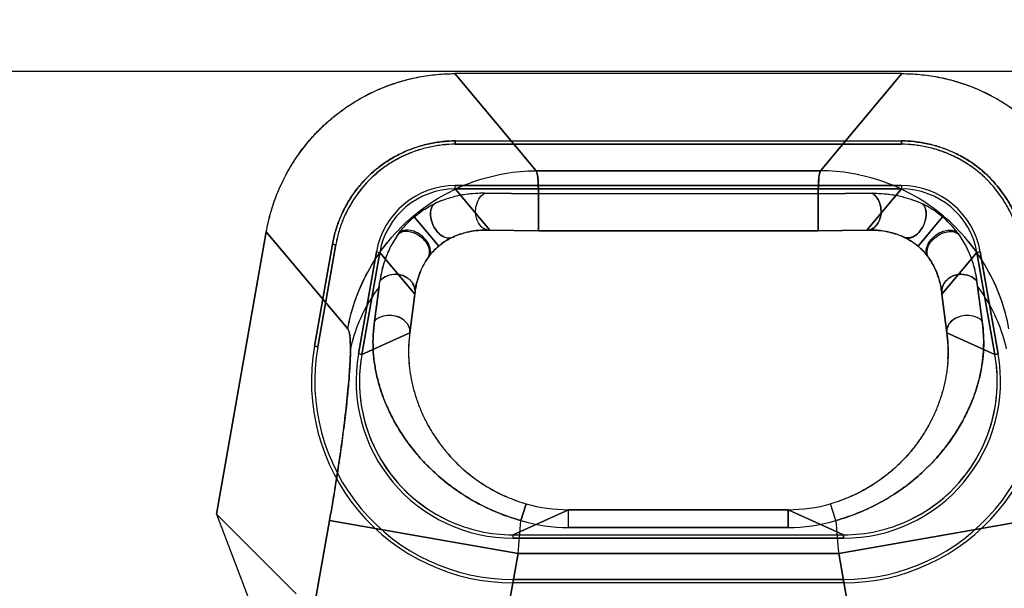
# Model space of a CAD drawing. Header units: millimetres. Extents: x 0 to 297, y 0 to 210.
# Tile 191 of 256: x 56.28 to 56.459, y 160.454 to 160.558. Entities that reach past the tile are written whole.
import ezdxf

# ---------------------------------------------------------------- set-up
doc = ezdxf.new("R2010")
doc.units = ezdxf.units.MM
doc.header["$LTSCALE"] = 16.335
doc.layers.get('0').update_dxf_attribs({"linetype": 'CONTINUOUS'})
for name, color, linetype in [('AXES_REF', 7, 'CONTINUOUS'), ('INTFCLR_1', 7, 'CONTINUOUS'), ('INTFCLR_144815', 7, 'CONTINUOUS'), ('INTFCLR_72935', 7, 'CONTINUOUS')]:
    doc.layers.add(name, color=color, linetype=linetype)

msp = doc.modelspace()

# ---------------------------------------------------------------- linework, layer by layer
at = {"color": 7, "linetype": 'Continuous'}
for radius in [6.787079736, 6.7865, 6.743039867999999]:
    msp.add_circle((57.4637306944, 154.7114647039), radius, dxfattribs=at)
msp.add_arc((57.4637306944, 154.7114647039), 6.72, 278.2771290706, 261.7228709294, dxfattribs=at)
at = {"layer": 'AXES_REF', "color": 9, "linetype": 'Continuous'}
msp.add_circle((57.4637306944, 154.7114647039), 6.191158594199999, dxfattribs=at)
at = {"layer": 'INTFCLR_1', "color": 9, "linetype": 'Continuous'}
for p, q in [((56.3587917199, 160.5479370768), (56.3736282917, 160.530255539)), ((56.4254416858, 160.530255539), (56.4402782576, 160.5479370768)), ((56.42544168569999, 160.530255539), (56.3736282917, 160.530255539)), ((56.3588963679, 160.5269367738), (56.3588962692, 160.5275491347)), ((56.3588963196, 160.5269370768), (56.3651928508, 160.5194331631)), ((56.3642127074, 160.5261397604), (56.3740798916, 160.526055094)), ((56.374079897, 160.5192784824), (56.3740801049, 160.5260551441)), ((56.4249900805, 160.5260551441), (56.374079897, 160.5260551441)), ((56.4249900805, 160.5260551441), (56.4348572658, 160.5261397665)), ((56.4249900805, 160.5260551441), (56.4249900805, 160.5192784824)), ((56.4338771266, 160.5194331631), (56.4401736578, 160.5269370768)), ((56.4401737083, 160.5275491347), (56.4401736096, 160.5269367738)), ((56.3513799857, 160.5218586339), (56.3558631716, 160.5165269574)), ((56.447690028, 160.521858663), (56.44320680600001, 160.5165269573)), ((56.3392911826, 160.5014432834), (56.32445461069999, 160.5191248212)), ((56.3651928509, 160.5194331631), (56.374079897, 160.5192806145)), ((56.374079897, 160.5192806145), (56.4249900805, 160.5192806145)), ((56.4249900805, 160.5192806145), (56.433877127, 160.5194331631)), ((56.3445146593, 160.5154815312), (56.3451176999, 160.5153750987)), ((56.3515042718, 160.5077636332), (56.3451174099, 160.5153751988)), ((56.4539525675, 160.5153751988), (56.44756570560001, 160.5077636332)), ((56.4539522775, 160.5153750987), (56.45455531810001, 160.5154815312)), ((56.3441727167, 160.5028629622), (56.3451641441, 160.5101504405)), ((56.45402856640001, 160.509175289), (56.4548972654, 160.5028629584)), ((56.35059727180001, 160.500750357), (56.3515042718, 160.5077636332)), ((56.44756570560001, 160.5077636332), (56.4484727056, 160.500750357)), ((56.3418391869, 160.4967834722), (56.35059727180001, 160.500750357)), ((56.4484727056, 160.500750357), (56.4572307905, 160.4967834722)), ((56.3332247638, 160.4983024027), (56.333828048, 160.498196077)), ((56.3418400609, 160.4967833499), (56.34123695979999, 160.4968896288)), ((56.4578330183, 160.4968896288), (56.4572299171, 160.4967833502)), ((56.3694158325, 160.4639370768), (56.3795236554, 160.4685153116)), ((56.3708372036, 160.4665337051), (56.3718006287, 160.4695965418)), ((56.3795236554, 160.4652523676), (56.3795236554, 160.4685158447)), ((56.419546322, 160.4685153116), (56.3795236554, 160.4685153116)), ((56.419546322, 160.4652523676), (56.419546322, 160.4685158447)), ((56.419546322, 160.4685153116), (56.429654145, 160.4639370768)), ((56.4282327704, 160.4665337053), (56.4272693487, 160.4695965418)), ((56.3359815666, 160.4665764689), (56.3138933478, 160.3413079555)), ((56.3703186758, 160.4605219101), (56.3359815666, 160.4665764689)), ((56.4630884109, 160.4665764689), (56.4287513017, 160.4605219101)), ((56.3795236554, 160.4652523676), (56.419546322, 160.4652523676)), ((56.3694159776, 160.4633267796), (56.36941568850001, 160.4639391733)), ((56.429654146, 160.4639391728), (56.429654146, 160.463326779)), ((56.34933147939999, 160.3414976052), (56.3703186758, 160.4605219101)), ((56.4287513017, 160.4605219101), (56.3703186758, 160.4605219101)), ((56.4287513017, 160.4605219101), (56.449738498, 160.3414976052)), ((56.3694157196, 160.4558035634), (56.3694159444, 160.4551909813)), ((56.42965403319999, 160.4551909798), (56.4296542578, 160.4558035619))]:
    msp.add_line(p, q, dxfattribs=at)
at = {"layer": 'INTFCLR_1', "color": 6, "linetype": 'Continuous'}
for p, q in [((56.4402782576, 160.5479370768), (56.3587917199, 160.5479370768)), ((56.3588963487, 160.5356754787), (56.35889628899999, 160.5350622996)), ((56.3588963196, 160.5356870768), (56.4401736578, 160.5356870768)), ((56.4401736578, 160.5350746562), (56.3588963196, 160.5350746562)), ((56.4401736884, 160.5350622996), (56.4401736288, 160.5356754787)), ((56.3588963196, 160.5275494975), (56.4401736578, 160.5275494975)), ((56.4401736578, 160.5269370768), (56.3588963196, 160.5269370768)), ((56.3153874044, 160.4677021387), (56.32445461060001, 160.5191248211)), ((56.3365003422, 160.5168946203), (56.3332221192, 160.4983028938)), ((56.3371156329, 160.516786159), (56.336511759, 160.5168925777)), ((56.3371034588, 160.5167882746), (56.3338252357, 160.498196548)), ((56.3412360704, 160.496889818), (56.3445142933, 160.5154815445)), ((56.3451174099, 160.5153751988), (56.3418391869, 160.4967834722)), ((56.4572307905, 160.4967834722), (56.4539525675, 160.5153751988)), ((56.4545556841, 160.5154815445), (56.4578339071, 160.496889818)), ((56.3153874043, 160.4677021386), (56.321575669, 160.4514317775)), ((56.32987820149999, 160.4532113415), (56.3153874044, 160.4677021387)), ((56.3694158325, 160.4639370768), (56.429654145, 160.4639370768)), ((56.429654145, 160.4633246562), (56.3694158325, 160.4633246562)), ((56.3694158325, 160.4557994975), (56.429654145, 160.4557994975)), ((56.429654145, 160.4551870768), (56.3694158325, 160.4551870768))]:
    msp.add_line(p, q, dxfattribs=at)
for centre, radius, start, end in [((56.3588941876, 160.512948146), 0.0146009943, 89.9916341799, 170.0083660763), ((56.3588927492, 160.5129497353), 0.0139868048, 89.99785282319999, 170.001120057), ((56.44017578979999, 160.512948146), 0.0146009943, 9.991633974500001, 90.0083661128), ((56.44017710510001, 160.5129498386), 0.0139868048, 9.9978529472, 90.0011212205), ((56.3694024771, 160.4919262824), 0.0367352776, 170.0045491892, 270.020828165), ((56.36940247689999, 160.4919262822), 0.0361226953, 170.0046259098, 270.0211814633), ((56.4296674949, 160.491926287), 0.0367352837, 269.9791803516, 9.9954422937), ((56.429667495, 160.4919262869), 0.0361227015, 269.9788274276, 9.9953652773), ((56.36940247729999, 160.491926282), 0.0285994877, 170.0058428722, 270.0267535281), ((56.3694409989, 160.4919282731), 0.0280271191, 170.0064731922, 194.9921375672), ((56.42966749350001, 160.4919262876), 0.0285994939, 269.9732598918, 9.9941438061), ((56.4296800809, 160.4919210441), 0.0279758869, 294.9805463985, 10.0015757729), ((56.3693901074, 160.4919211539), 0.027976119, 195.0050156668, 245.0186708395), ((56.3694149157, 160.491961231), 0.0280241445, 245.0199985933, 270.0018744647), ((56.4296554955, 160.4919592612), 0.0280221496, 269.997238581, 294.9808983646)]:
    msp.add_arc(centre, radius, start, end, dxfattribs=at)
at = {"layer": 'INTFCLR_1', "color": 9, "linetype": 'Continuous'}
for centre, radius, start, end in [((56.6924841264, 160.539797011), 0.2404136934, 187.0833764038, 187.317696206), ((56.37571595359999, 160.4973665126), 0.0253455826, 172.3276211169, 183.1010421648), ((56.3795231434, 160.4966343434), 0.0281190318, 254.0596422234, 270.0010433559), ((56.41954682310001, 160.4966344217), 0.0281191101, 269.9989789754, 285.9403354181), ((54.7943482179, 160.5994803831), 1.5820848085, 354.9610750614, 355.1796028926), ((56.3795330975, 160.4954006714), 0.0301483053, 253.2355811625, 269.9820556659), ((56.4195365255, 160.4954030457), 0.0301506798, 270.0186165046, 286.7637561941), ((58.0040970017, 160.5994273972), 1.5814578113, 184.8203862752, 185.0390007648)]:
    msp.add_arc(centre, radius, start, end, dxfattribs=at)
at = {"layer": 'INTFCLR_1', "color": 6, "linetype": 'Continuous'}
for points, knots in [([(56.32445461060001, 160.5191248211), (56.324642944, 160.5201929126), (56.3251188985, 160.522312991), (56.326125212, 160.5254109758), (56.3274144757, 160.5284001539), (56.3289737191, 160.5312534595), (56.3307902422, 160.5339460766), (56.3328475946, 160.5364561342), (56.3351287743, 160.53876312), (56.3376141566, 160.5408473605), (56.3402825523, 160.5426912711), (56.3431115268, 160.5442794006), (56.34607805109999, 160.5455987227), (56.34915704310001, 160.5466366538), (56.35232113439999, 160.5473851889), (56.35554189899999, 160.5478368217), (56.3577088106, 160.5479370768), (56.3587917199, 160.5479370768)], [0, 0, 0, 0, 0.0668459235, 0.1336927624, 0.2004837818, 0.2671935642, 0.3338090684, 0.4003837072, 0.4669352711, 0.5334824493, 0.6000118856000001, 0.6665555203, 0.7331501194, 0.7998260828, 0.8665291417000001, 0.9332563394, 1, 1, 1, 1]), ([(56.4402782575, 160.5479370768), (56.4413628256, 160.5479370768), (56.4435333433, 160.547836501), (56.4467590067, 160.5473834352), (56.44992665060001, 160.5466328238), (56.453007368, 160.5455927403), (56.4559745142, 160.5442713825), (56.458803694, 160.5426811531), (56.4614717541, 160.5408352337), (56.4639559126, 160.5387495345), (56.4662351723, 160.5364418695), (56.46829042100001, 160.5339316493), (56.4701048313, 160.531239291), (56.4716616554, 160.5283873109), (56.4729482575, 160.5254012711), (56.473952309, 160.5223078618), (56.4744273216, 160.520191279), (56.4746153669, 160.5191248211)], [0, 0, 0, 0, 0.0668458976, 0.1336927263, 0.2004837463, 0.2671935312, 0.3338090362, 0.400383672, 0.4669352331, 0.5334824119, 0.6000118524, 0.6665554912, 0.73315009, 0.7998260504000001, 0.8665291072, 0.9332563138, 1, 1, 1, 1]), ([(56.3588963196, 160.5356870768), (56.3581087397, 160.5356871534), (56.3565128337, 160.535598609), (56.3541188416, 160.5352060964), (56.3517360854, 160.5345524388), (56.3494160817, 160.533642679), (56.34722392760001, 160.5325019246), (56.345200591, 160.5311543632), (56.3433608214, 160.5296126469), (56.34169266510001, 160.5278681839), (56.3401946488, 160.5259260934), (56.33889166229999, 160.5238057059), (56.3378210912, 160.5215606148), (56.3370070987, 160.519249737), (56.3366381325, 160.5176765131), (56.3365003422, 160.5168946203)], [0, 0, 0, 0, 0.07448509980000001, 0.1508136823, 0.2290298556, 0.307717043, 0.3860546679, 0.4622959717, 0.5371773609, 0.612604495, 0.6901286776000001, 0.7687085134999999, 0.8475354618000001, 0.9249132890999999, 1, 1, 1, 1]), ([(56.3588963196, 160.5350746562), (56.35813172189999, 160.5350747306), (56.3565804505, 160.5349884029), (56.3542513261, 160.534605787), (56.3519298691, 160.5339684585), (56.3496691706, 160.5330824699), (56.3475345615, 160.5319715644), (56.3455694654, 160.5306642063), (56.3437843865, 160.5291679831), (56.3421648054, 160.5274750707), (56.3407059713, 160.525584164), (56.339434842, 160.523517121), (56.3383901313, 160.5213282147), (56.3375966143, 160.5190781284), (56.3372373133, 160.5175478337), (56.3371034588, 160.5167882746)], [0, 0, 0, 0, 0.0743165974, 0.150660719, 0.2290133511, 0.3078648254, 0.3862250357, 0.4624617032, 0.5368207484, 0.6121572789, 0.6897410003, 0.7685183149, 0.8475763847, 0.9250355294, 1, 1, 1, 1]), ([(56.4625696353, 160.5168946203), (56.4624328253, 160.51767095), (56.4620680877, 160.5192289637), (56.46126466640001, 160.5215201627), (56.4602059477, 160.5237541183), (56.458907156, 160.5258807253), (56.457402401, 160.5278402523), (56.4557252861, 160.5295980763), (56.4538874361, 160.531140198), (56.4518815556, 160.5324798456), (56.4497099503, 160.5336164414), (56.4473969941, 160.5345316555), (56.4450004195, 160.5351962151), (56.4425822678, 160.5355968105), (56.44096801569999, 160.5356871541), (56.4401736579, 160.5356870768)], [0, 0, 0, 0, 0.0745524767, 0.1509807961, 0.2292183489, 0.3079139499, 0.3862044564, 0.4624332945, 0.5372331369, 0.6126412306, 0.6901179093, 0.7686076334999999, 0.8474540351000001, 0.9248738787, 1, 1, 1, 1]), ([(56.4619665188, 160.5167882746), (56.46183382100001, 160.5175412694), (56.46147942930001, 160.519053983), (56.460698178, 160.5212812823), (56.4596674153, 160.5234568), (56.4584023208, 160.5255293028), (56.4569376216, 160.5274385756), (56.45530888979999, 160.5291467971), (56.453525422, 160.5306449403), (56.4515769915, 160.5319459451), (56.44946148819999, 160.5330542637), (56.4472051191, 160.5339471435), (56.4448680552, 160.5345958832), (56.44251435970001, 160.5349866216), (56.4409449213, 160.5350747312), (56.4401736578, 160.5350746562)], [0, 0, 0, 0, 0.0743166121, 0.1506607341, 0.2290133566, 0.3078648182, 0.3862250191, 0.4624616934, 0.5368207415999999, 0.6121572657, 0.6897409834, 0.76851829, 0.8475763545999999, 0.9250355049, 1, 1, 1, 1])]:
    msp.add_open_spline(points, degree=3, knots=knots, dxfattribs=at)
at = {"layer": 'INTFCLR_1', "color": 9, "linetype": 'Continuous'}
for points, knots in [([(56.3392911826, 160.5014432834), (56.3399933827, 160.5052824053), (56.3420876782, 160.5110320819), (56.3467020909, 160.5176966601), (56.3511543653, 160.5221728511), (56.3563326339, 160.5257793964), (56.36197607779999, 160.5283703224), (56.3677936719, 160.5298953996), (56.3717154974, 160.530243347), (56.3736282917, 160.530255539)], [0, 0, 0, 0, 0.2414202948, 0.3694300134, 0.4995741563, 0.6297182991, 0.7577280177, 0.8816758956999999, 1, 1, 1, 1]), ([(56.3736282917, 160.530255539), (56.3739311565, 160.5295336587), (56.3739696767, 160.528076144), (56.374060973, 160.5266820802), (56.3740798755, 160.5260549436)], [0, 0, 0, 0, 0.5551027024, 1, 1, 1, 1]), ([(56.4249900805, 160.5260551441), (56.4250081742, 160.5266550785), (56.4250987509, 160.5280493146), (56.4251282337, 160.5295087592), (56.4254416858, 160.530255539)], [0, 0, 0, 0, 0.4256475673, 1, 1, 1, 1]), ([(56.4597787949, 160.5014432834), (56.4594346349, 160.5033249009), (56.4584113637, 160.5071260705), (56.4564605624, 160.5113686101), (56.454337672, 160.5148489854), (56.451853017, 160.5182156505), (56.4479154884, 160.5221725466), (56.4427373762, 160.5257794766), (56.4370938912, 160.5283703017), (56.4312763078, 160.5298954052), (56.42735448, 160.530243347), (56.4254416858, 160.530255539)], [0, 0, 0, 0, 0.1182099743, 0.2420382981, 0.2870462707, 0.3700382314, 0.5000568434, 0.6300754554, 0.757961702, 0.8817900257, 1, 1, 1, 1]), ([(56.3642127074, 160.5261397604), (56.363058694, 160.5261647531), (56.3611192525, 160.5260458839), (56.3580188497, 160.5254167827), (56.3561219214, 160.5247216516), (56.35501380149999, 160.5241929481)], [0, 0, 0, 0, 0.3653598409, 0.6113751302, 1, 1, 1, 1]), ([(56.3651928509, 160.5194331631), (56.3649581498, 160.5194257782), (56.3642429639, 160.5195358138), (56.36312835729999, 160.5204374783), (56.36257246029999, 160.5220025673), (56.3625717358, 160.5241061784), (56.3633502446, 160.525640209), (56.3642127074, 160.5261397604)], [0, 0, 0, 0, 0.0833533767, 0.2501917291, 0.4793044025, 0.6462033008, 1, 1, 1, 1]), ([(56.433877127, 160.5194331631), (56.4341118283, 160.5194257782), (56.4348270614, 160.5195357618), (56.43594119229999, 160.5204378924), (56.43649761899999, 160.5220025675), (56.4364981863, 160.5241062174), (56.4357197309, 160.5256402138), (56.4348572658, 160.5261397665)], [0, 0, 0, 0, 0.0833550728, 0.2501974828, 0.4792939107, 0.6461954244, 1, 1, 1, 1]), ([(56.4348572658, 160.5261397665), (56.43524177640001, 160.5261481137), (56.4363936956, 160.5261415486), (56.438315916, 160.5259703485), (56.44103914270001, 160.525420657), (56.4429381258, 160.5247260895), (56.4440509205, 160.5241954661)], [0, 0, 0, 0, 0.1217770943, 0.364573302, 0.6096459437, 1, 1, 1, 1]), ([(56.3513799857, 160.5218586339), (56.35169263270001, 160.5221218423), (56.352830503, 160.5230091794), (56.3540820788, 160.5237460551), (56.35501380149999, 160.5241929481)], [0, 0, 0, 0, 0.2834098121, 1, 1, 1, 1]), ([(56.358496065, 160.5181834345), (56.3583141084, 160.5180767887), (56.3576436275, 160.517865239), (56.3564792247, 160.5182622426), (56.3554100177, 160.5192741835), (56.35465898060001, 160.520593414), (56.3542223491, 160.5222812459), (56.3544785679, 160.5236919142), (56.35501380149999, 160.5241929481)], [0, 0, 0, 0, 0.0728072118, 0.2336703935, 0.3928806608, 0.5765480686, 0.7469083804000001, 1, 1, 1, 1]), ([(56.4440509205, 160.5241954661), (56.44421616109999, 160.5240408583), (56.44465185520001, 160.5234049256), (56.4447829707, 160.5221053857), (56.4444120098, 160.5205885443), (56.4436466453, 160.5192804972), (56.4424854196, 160.5181232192), (56.44113415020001, 160.5178548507), (56.4405701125, 160.5181851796)], [0, 0, 0, 0, 0.078285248, 0.2595540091, 0.4302750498, 0.6143225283, 0.7738718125, 1, 1, 1, 1]), ([(56.447690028, 160.521858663), (56.4473770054, 160.5221223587), (56.4462371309, 160.5230102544), (56.4449842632, 160.523748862), (56.4440509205, 160.5241954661)], [0, 0, 0, 0, 0.2834458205, 1, 1, 1, 1]), ([(56.348525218, 160.5187590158), (56.3487022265, 160.5190054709), (56.3495495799, 160.5201278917), (56.3505350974, 160.5211495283), (56.3513799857, 160.5218586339)], [0, 0, 0, 0, 0.2157430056, 1, 1, 1, 1]), ([(56.450543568, 160.5187608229), (56.4503666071, 160.5190072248), (56.4495195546, 160.5201290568), (56.4485331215, 160.5211484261), (56.447690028, 160.521858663)], [0, 0, 0, 0, 0.21580247, 1, 1, 1, 1]), ([(56.358496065, 160.5181834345), (56.3586377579, 160.5182483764), (56.3591895, 160.5184895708), (56.36029364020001, 160.5188850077), (56.3623723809, 160.519381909), (56.36407523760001, 160.5194871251), (56.3651928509, 160.5194331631)], [0, 0, 0, 0, 0.06807901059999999, 0.2629695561, 0.5112822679, 1, 1, 1, 1]), ([(56.433877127, 160.5194331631), (56.43415677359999, 160.5194466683), (56.4349939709, 160.5194640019), (56.436392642, 160.5193769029), (56.438374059, 160.5190266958), (56.4397601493, 160.5185561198), (56.4405701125, 160.5181851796)], [0, 0, 0, 0, 0.1223166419, 0.3656786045, 0.6107925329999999, 1, 1, 1, 1]), ([(56.4452429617, 160.5142681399), (56.4450999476, 160.5144371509), (56.4447577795, 160.5150773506), (56.4449082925, 160.5163266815), (56.4457087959, 160.5175904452), (56.4468802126, 160.5185676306), (56.4484986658, 160.5192840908), (56.4499509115, 160.5192210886), (56.450543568, 160.5187608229)], [0, 0, 0, 0, 0.07517313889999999, 0.2381354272, 0.3960951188, 0.5770582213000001, 0.7452151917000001, 1, 1, 1, 1]), ([(56.450543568, 160.5187608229), (56.4506165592, 160.5186595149), (56.4509584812, 160.5181735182), (56.45156132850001, 160.5172168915), (56.4523007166, 160.5158036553), (56.4532653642, 160.5134782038), (56.4537298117, 160.5115314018), (56.45390532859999, 160.5101507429)], [0, 0, 0, 0, 0.04015534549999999, 0.1910866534, 0.3632467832, 0.5524169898, 1, 1, 1, 1]), ([(56.3558631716, 160.5165269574), (56.35610639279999, 160.5167320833), (56.3569305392, 160.5173664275), (56.3578409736, 160.5178828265), (56.358496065, 160.5181834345)], [0, 0, 0, 0, 0.3062458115, 1, 1, 1, 1]), ([(56.4405701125, 160.5181851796), (56.4407565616, 160.5180997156), (56.4416906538, 160.5176435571), (56.4425690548, 160.5170653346), (56.44320680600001, 160.5165269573)], [0, 0, 0, 0, 0.1972687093, 1, 1, 1, 1]), ([(56.3538260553, 160.5142667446), (56.3539372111, 160.5144284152), (56.354532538, 160.5152510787), (56.35523619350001, 160.5159993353), (56.3558631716, 160.5165269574)], [0, 0, 0, 0, 0.1931752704, 1, 1, 1, 1]), ([(56.44320680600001, 160.5165269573), (56.4434485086, 160.516323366), (56.4441963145, 160.515634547), (56.4448464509, 160.5148446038), (56.4452429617, 160.5142681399)], [0, 0, 0, 0, 0.3111406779, 1, 1, 1, 1]), ([(56.4452429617, 160.5142681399), (56.4456241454, 160.513713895), (56.4462568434, 160.5126128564), (56.4471207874, 160.5104513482), (56.4474593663, 160.508818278), (56.44756570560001, 160.5077636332)], [0, 0, 0, 0, 0.2895265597, 0.5437663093, 1, 1, 1, 1]), ([(56.3515042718, 160.5077636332), (56.3515567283, 160.5080294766), (56.3515889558, 160.5088292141), (56.3509865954, 160.5102169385), (56.3495685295, 160.5111849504), (56.3474521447, 160.5116012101), (56.3458085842, 160.5109584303), (56.3451641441, 160.5101504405)], [0, 0, 0, 0, 0.09246025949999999, 0.2683065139, 0.4900435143, 0.6473441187, 1, 1, 1, 1]), ([(56.44756570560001, 160.5077636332), (56.44738071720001, 160.5087011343), (56.4480466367, 160.5102977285), (56.44969778, 160.5112150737), (56.45161914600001, 160.5116073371), (56.4532610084, 160.5109585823), (56.45390532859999, 160.5101507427)], [0, 0, 0, 0, 0.3296709, 0.4844663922, 0.6435078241, 1, 1, 1, 1]), ([(56.45402868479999, 160.5091751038), (56.454428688, 160.5086419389), (56.4568285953, 160.5052226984), (56.4585289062, 160.501263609), (56.4592872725, 160.4978334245)], [0, 0, 0, 0, 0.1594749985, 1, 1, 1, 1]), ([(56.3708372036, 160.4665337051), (56.3695049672, 160.4669061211), (56.3675421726, 160.4675710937), (56.3650265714, 160.4686531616), (56.36265087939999, 160.4698310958), (56.3604116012, 160.4711577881), (56.35832722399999, 160.4726184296), (56.3564088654, 160.4741003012), (56.3542416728, 160.4760385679), (56.3523168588, 160.4781050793), (56.3509440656, 160.4797780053), (56.3497274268, 160.481414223), (56.3483906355, 160.4834499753), (56.3470562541, 160.4859117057), (56.3459730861, 160.4883396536), (56.34513247, 160.4907353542), (56.3445100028, 160.4931003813), (56.3440940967, 160.49545645), (56.3438048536, 160.4987087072), (56.3439246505, 160.5011989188), (56.3441727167, 160.5028629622)], [0, 0, 0, 0, 0.0846909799, 0.1265602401, 0.1675980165, 0.2469750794, 0.2855937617, 0.3233756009, 0.3953349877, 0.4633136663, 0.4960537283, 0.5277866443, 0.5881133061, 0.6449782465, 0.699037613, 0.7507133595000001, 0.8002435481, 0.8486089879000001, 0.8969957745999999, 1, 1, 1, 1]), ([(56.35059727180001, 160.500750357), (56.3507713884, 160.5015733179), (56.3499284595, 160.5029796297), (56.34833438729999, 160.503704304), (56.34646420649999, 160.5040556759), (56.3448286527, 160.5036013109), (56.3441727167, 160.5028629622)], [0, 0, 0, 0, 0.3066250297, 0.4693230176, 0.6399910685, 1, 1, 1, 1]), ([(56.4548972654, 160.5028629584), (56.4551417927, 160.5011968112), (56.4552663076, 160.4987004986), (56.4549729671, 160.4954361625), (56.4545528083, 160.4930702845), (56.4539290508, 160.4907072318), (56.4530886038, 160.488324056), (56.4520118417, 160.485902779), (56.4509128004, 160.4838794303), (56.4498910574, 160.4822485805), (56.4487415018, 160.4805655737), (56.4470993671, 160.4784712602), (56.4452281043, 160.4764650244), (56.4435493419, 160.4748989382), (56.44170392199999, 160.4733210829), (56.4396941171, 160.4718453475), (56.4375335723, 160.4704893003), (56.4352187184, 160.4691945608), (56.4321406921, 160.4677776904), (56.4295591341, 160.4669019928), (56.4282327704, 160.4665337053)], [0, 0, 0, 0, 0.1030996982, 0.1517991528, 0.2004966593, 0.250021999, 0.3012693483, 0.3550415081, 0.4120967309, 0.4420700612, 0.4728369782, 0.5368457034, 0.6047964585, 0.6405622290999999, 0.6773607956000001, 0.7534066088, 0.7929243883, 0.8334832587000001, 0.9157234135, 1, 1, 1, 1]), ([(56.4548972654, 160.5028629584), (56.4542413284, 160.5036013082), (56.4526057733, 160.504055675), (56.4507355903, 160.5037043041), (56.44914151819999, 160.5029796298), (56.448298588, 160.5015733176), (56.4484727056, 160.500750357)], [0, 0, 0, 0, 0.360009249, 0.5306772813, 0.6933751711, 1, 1, 1, 1]), ([(56.3359815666, 160.4665764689), (56.33615812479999, 160.4675777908), (56.3365289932, 160.4697273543), (56.33722301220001, 160.4739528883), (56.3380040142, 160.4791092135), (56.338764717, 160.4848391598), (56.3393322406, 160.4899481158), (56.3396776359, 160.4942409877), (56.3398287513, 160.4976289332), (56.3397181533, 160.4998786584), (56.3395515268, 160.5011328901), (56.3392911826, 160.5014432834)], [0, 0, 0, 0, 0.0866994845, 0.1859976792, 0.3651386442, 0.531336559, 0.6789616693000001, 0.8030517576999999, 0.8995236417, 0.9654554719, 1, 1, 1, 1]), ([(56.4484727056, 160.500750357), (56.4486673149, 160.4993058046), (56.4487680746, 160.4971406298), (56.4485443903, 160.4942989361), (56.4482185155, 160.4922274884), (56.4477304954, 160.4901607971), (56.4470712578, 160.488082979), (56.4462233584, 160.4859819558), (56.4451634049, 160.48385562), (56.4438719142, 160.4817220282), (56.4423288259, 160.4796051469), (56.4408360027, 160.4779005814), (56.4394989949, 160.4765727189), (56.4380291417, 160.4752480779), (56.4364270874, 160.4740087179), (56.4347008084, 160.47287384), (56.4328546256, 160.4717963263), (56.4303980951, 160.4706195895), (56.4283304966, 160.469899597), (56.4272693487, 160.4695965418)], [0, 0, 0, 0, 0.1067813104, 0.1577540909, 0.2086885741, 0.2602328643, 0.3131777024, 0.3682308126, 0.4260461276, 0.4870443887, 0.5507229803, 0.6177162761, 0.6527846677, 0.6887207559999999, 0.7626246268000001, 0.8008675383, 0.8400096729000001, 0.9191541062, 1, 1, 1, 1]), ([(56.35040748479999, 160.4959953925), (56.3504371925, 160.4954356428), (56.35054415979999, 160.4941875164), (56.3508462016, 160.4922539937), (56.35133250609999, 160.4901852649), (56.3519938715, 160.4880958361), (56.352843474, 160.4859869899), (56.3539024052, 160.4838643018), (56.3551903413, 160.4817335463), (56.3567331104, 160.4796150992), (56.3585481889, 160.4775413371), (56.3602777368, 160.4759033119), (56.36180849, 160.4746544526), (56.36346884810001, 160.4734329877), (56.36525635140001, 160.472323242), (56.3671566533, 160.4713450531), (56.3691641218, 160.470448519), (56.3707343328, 160.4699011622), (56.3718006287, 160.4695965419)], [0, 0, 0, 0, 0.0464645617, 0.1037612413, 0.162063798, 0.2224540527, 0.2852567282, 0.3503329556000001, 0.4188795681, 0.4914042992, 0.5672854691, 0.6470171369, 0.6885299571, 0.7309846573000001, 0.8178223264, 0.8625491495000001, 0.9080755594, 1, 1, 1, 1])]:
    msp.add_open_spline(points, degree=3, knots=knots, dxfattribs=at)
at = {"layer": 'INTFCLR_1', "color": 7, "linetype": 'Continuous'}
for points, knots in [([(56.3487422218, 160.5190673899), (56.3486065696, 160.5188872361), (56.348131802, 160.5182021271), (56.34735319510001, 160.5169685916), (56.3464800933, 160.5151806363), (56.3456555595, 160.5129187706), (56.3452924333, 160.5111668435), (56.3451641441, 160.5101504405)], [0, 0, 0, 0, 0.0696907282, 0.2575060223, 0.4501916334, 0.6834092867, 1, 1, 1, 1]), ([(56.3538260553, 160.5142667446), (56.3539690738, 160.5144358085), (56.3543112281, 160.5150761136), (56.3541607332, 160.5163255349), (56.3533601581, 160.5175893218), (56.352188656, 160.5185663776), (56.3505700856, 160.5192826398), (56.3491178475, 160.5192193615), (56.348525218, 160.5187590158)], [0, 0, 0, 0, 0.07518522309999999, 0.2381590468, 0.3961133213, 0.5770656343, 0.7452146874, 1, 1, 1, 1]), ([(56.3539776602, 160.5144924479), (56.3541204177, 160.5146533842), (56.3544662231, 160.5152775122), (56.3543155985, 160.5165142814), (56.3535269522, 160.5177763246), (56.3523676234, 160.5187722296), (56.350778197, 160.5195198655), (56.3493331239, 160.5195101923), (56.3487422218, 160.5190673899)], [0, 0, 0, 0, 0.0736077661, 0.2353425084, 0.3944774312, 0.5776473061, 0.7473499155, 1, 1, 1, 1]), ([(56.3515042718, 160.5077636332), (56.3515829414, 160.5085438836), (56.3518218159, 160.5098785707), (56.3525775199, 160.5121730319), (56.3533564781, 160.5136276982), (56.3539776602, 160.5144924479)], [0, 0, 0, 0, 0.3249958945, 0.5587458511, 1, 1, 1, 1])]:
    msp.add_open_spline(points, degree=3, knots=knots, dxfattribs=at)
at = {"layer": 'INTFCLR_144815', "color": 6, "linetype": 'Continuous'}
msp.add_line((55.783759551, 160.5483959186), (57.01531042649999, 160.5483959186), dxfattribs=at)
at = {"layer": 'INTFCLR_72935', "color": 9, "linetype": 'Continuous'}
for p, q in [((56.3736282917, 160.530255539), (56.3587917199, 160.5479370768)), ((56.4402782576, 160.5479370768), (56.42544168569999, 160.530255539)), ((56.3736282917, 160.530255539), (56.42544168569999, 160.530255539)), ((56.3588963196, 160.5269367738), (56.3588963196, 160.5275491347)), ((56.3651928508, 160.5194331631), (56.3588963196, 160.5269370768)), ((56.374079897, 160.5260551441), (56.364212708, 160.5261397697)), ((56.374079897, 160.5260551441), (56.374079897, 160.5192784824)), ((56.4249900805, 160.5260551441), (56.374079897, 160.5260551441)), ((56.43485727, 160.5261397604), (56.4249900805, 160.5260551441)), ((56.4249900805, 160.5192784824), (56.4249908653, 160.5260551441)), ((56.4401736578, 160.5269370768), (56.4338771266, 160.5194331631)), ((56.4401736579, 160.5275491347), (56.4401736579, 160.5269367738)), ((56.3558631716, 160.5165269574), (56.3513799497, 160.5218586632)), ((56.4432068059, 160.5165269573), (56.4476899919, 160.5218586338)), ((56.32445461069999, 160.5191248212), (56.3392911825, 160.5014432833)), ((56.374079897, 160.5192806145), (56.3651928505, 160.5194331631)), ((56.4249900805, 160.5192806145), (56.374079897, 160.5192806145)), ((56.43387712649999, 160.5194331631), (56.4249900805, 160.5192806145)), ((56.3445146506, 160.5154814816), (56.3451177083, 160.5153751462)), ((56.3451174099, 160.5153751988), (56.3515042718, 160.5077636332)), ((56.44756570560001, 160.5077636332), (56.4539525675, 160.5153751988)), ((56.45455532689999, 160.5154814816), (56.4539522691, 160.5153751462)), ((56.4548972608, 160.5028629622), (56.4539058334, 160.5101504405)), ((56.3450414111, 160.509175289), (56.3441727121, 160.5028629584)), ((56.3515042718, 160.5077636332), (56.35059727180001, 160.500750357)), ((56.4484727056, 160.500750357), (56.44756570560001, 160.5077636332)), ((56.35059727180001, 160.500750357), (56.3418391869, 160.4967834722)), ((56.4572307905, 160.4967834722), (56.4484727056, 160.500750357)), ((56.3338280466, 160.4981960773), (56.3332247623, 160.4983024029)), ((56.3412369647, 160.4968896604), (56.3418400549, 160.4967833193)), ((56.4572299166, 160.4967833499), (56.4578330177, 160.4968896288)), ((56.3795236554, 160.4685153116), (56.3694158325, 160.4639370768)), ((56.3718006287, 160.4695965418), (56.3708372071, 160.4665337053)), ((56.3795236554, 160.4652523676), (56.3795236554, 160.4685158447)), ((56.3795236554, 160.4685153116), (56.419546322, 160.4685153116)), ((56.419546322, 160.4685158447), (56.419546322, 160.4652523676)), ((56.429654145, 160.4639370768), (56.419546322, 160.4685153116)), ((56.42823277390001, 160.4665337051), (56.4272693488, 160.4695965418)), ((56.3138933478, 160.3413079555), (56.3359815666, 160.4665764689)), ((56.3359815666, 160.4665764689), (56.3703186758, 160.4605219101)), ((56.4287513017, 160.4605219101), (56.4630884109, 160.4665764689)), ((56.419546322, 160.4652523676), (56.3795236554, 160.4652523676)), ((56.3694158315, 160.463326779), (56.3694158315, 160.4639391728)), ((56.429654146, 160.4633267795), (56.429654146, 160.4639391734)), ((56.3703186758, 160.4605219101), (56.34933147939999, 160.3414976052)), ((56.3703186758, 160.4605219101), (56.4287513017, 160.4605219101)), ((56.449738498, 160.3414976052), (56.4287513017, 160.4605219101)), ((56.3694159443, 160.4551909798), (56.3694157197, 160.4558035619)), ((56.4296542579, 160.4558035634), (56.42965403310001, 160.4551909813))]:
    msp.add_line(p, q, dxfattribs=at)
at = {"layer": 'INTFCLR_72935', "color": 6, "linetype": 'Continuous'}
for p, q in [((56.4402782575, 160.5479370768), (56.3587917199, 160.5479370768)), ((56.35889628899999, 160.5350622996), (56.3588963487, 160.5356754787)), ((56.3588963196, 160.5356870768), (56.4401736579, 160.5356870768)), ((56.3588963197, 160.5350746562), (56.4401736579, 160.5350746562)), ((56.4401736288, 160.5356754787), (56.4401736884, 160.5350622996)), ((56.4401736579, 160.5275494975), (56.3588963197, 160.5275494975)), ((56.3588963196, 160.5269370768), (56.4401736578, 160.5269370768)), ((56.32445461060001, 160.5191248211), (56.315387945, 160.4677052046)), ((56.3332221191, 160.4983028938), (56.3365003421, 160.5168946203)), ((56.336511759, 160.5168925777), (56.3371156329, 160.516786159)), ((56.3338252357, 160.498196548), (56.3371034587, 160.5167882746)), ((56.3445142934, 160.5154815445), (56.3412360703, 160.496889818)), ((56.3418391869, 160.4967834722), (56.3451174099, 160.5153751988)), ((56.4539525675, 160.5153751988), (56.4572307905, 160.4967834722)), ((56.4578339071, 160.496889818), (56.4545556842, 160.5154815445)), ((56.315387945, 160.4677052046), (56.32157751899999, 160.4514314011)), ((56.315387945, 160.4677052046), (56.329881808, 160.4532113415)), ((56.36941583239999, 160.4633246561), (56.429654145, 160.4633246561)), ((56.3694158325, 160.4639370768), (56.429654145, 160.4639370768)), ((56.429654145, 160.4557994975), (56.36941583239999, 160.4557994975)), ((56.4296541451, 160.4551870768), (56.36941583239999, 160.4551870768))]:
    msp.add_line(p, q, dxfattribs=at)
for centre, radius, start, end in [((56.3588941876, 160.512948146), 0.0146009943, 89.9916338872, 170.0083660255), ((56.3588928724, 160.5129498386), 0.0139868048, 89.99887922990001, 170.0021470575), ((56.44017578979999, 160.512948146), 0.0146009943, 9.9916339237, 90.00836582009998), ((56.4401772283, 160.5129497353), 0.0139868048, 9.9988799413, 90.0021476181), ((56.3694024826, 160.491926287), 0.0367352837, 170.0045577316, 270.0208194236), ((56.3694024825, 160.4919262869), 0.0361227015, 170.0046347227, 270.0211725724), ((56.4296675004, 160.4919262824), 0.0367352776, 269.9791720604, 9.995450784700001), ((56.4296675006, 160.4919262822), 0.0361226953, 269.9788185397, 9.9953740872), ((56.369402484, 160.4919262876), 0.0285994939, 170.0058561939, 270.0267401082), ((56.3693898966, 160.4919210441), 0.0279758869, 169.9984242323, 245.0194590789), ((56.4296675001, 160.491926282), 0.0285994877, 269.9732464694, 9.9941571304), ((56.42962897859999, 160.4919282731), 0.0280271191, 345.0078624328, 9.9935268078), ((56.42967987, 160.4919211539), 0.027976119, 294.9813292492, 344.9949843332), ((56.3694144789, 160.4919592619), 0.0280221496, 245.0191079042, 270.0027676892), ((56.4296550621, 160.491961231), 0.0280241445, 269.998124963, 294.9800008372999)]:
    msp.add_arc(centre, radius, start, end, dxfattribs=at)
at = {"layer": 'INTFCLR_72935', "color": 9, "linetype": 'Continuous'}
for centre, radius, start, end in [((56.1065855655, 160.5397970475), 0.2404139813, 352.6823038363, 352.9166234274), ((56.4233540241, 160.4973665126), 0.0253455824, 356.8989578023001, 7.672378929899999), ((56.3795231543, 160.4966344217), 0.0281191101, 254.059664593, 270.0010210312), ((56.4195468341, 160.4966343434), 0.0281190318, 269.9989566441, 285.9403577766), ((54.7949729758, 160.5994273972), 1.5814578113, 354.9609992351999, 355.1796137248), ((56.379533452, 160.4954030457), 0.0301506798, 253.2362438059, 269.9813834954), ((56.41953688, 160.4954006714), 0.0301483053, 270.0179443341, 286.7644188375), ((58.0047217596, 160.5994803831), 1.5820848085, 184.8203971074, 185.0389249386)]:
    msp.add_arc(centre, radius, start, end, dxfattribs=at)
at = {"layer": 'INTFCLR_72935', "color": 6, "linetype": 'Continuous'}
for points, knots in [([(56.32445461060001, 160.5191248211), (56.32464321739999, 160.5201944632), (56.32512297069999, 160.5223296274), (56.32613917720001, 160.525451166), (56.3274455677, 160.5284663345), (56.3290220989, 160.5313333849), (56.3308537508, 160.5340316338), (56.3329248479, 160.5365420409), (56.3352180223, 160.5388453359), (56.3377117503, 160.5409214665), (56.34038342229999, 160.5427538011), (56.3432106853, 160.5443286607), (56.3461693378, 160.5456335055), (56.34923043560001, 160.5466570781), (56.3523716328, 160.5473938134), (56.35556644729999, 160.5478381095), (56.3577175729, 160.5479370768), (56.3587917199, 160.5479370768)], [0, 0, 0, 0, 0.0669429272, 0.134649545, 0.2020436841, 0.2691704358, 0.3360150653, 0.4027512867, 0.4694641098, 0.536045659, 0.6024530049, 0.6688476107, 0.7352235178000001, 0.8014660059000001, 0.8674993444, 0.933796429, 1, 1, 1, 1]), ([(56.4402782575, 160.5479370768), (56.4413644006, 160.5479370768), (56.4435504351, 160.5478353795), (56.4468010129, 160.5473766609), (56.4499972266, 160.5466136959), (56.4530944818, 160.5455589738), (56.4560698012, 160.5442236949), (56.4589017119, 160.54261999), (56.46156822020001, 160.5407616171), (56.464045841, 160.5386662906), (56.4663142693, 160.536353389), (56.4683561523, 160.5338425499), (56.4701549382, 160.53115543), (56.4716945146, 160.5283185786), (56.4729655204, 160.5253530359), (56.4739578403, 160.5222839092), (56.47442884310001, 160.5201826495), (56.4746153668, 160.5191248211)], [0, 0, 0, 0, 0.0669429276, 0.1346495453, 0.2020436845, 0.2691704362, 0.3360150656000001, 0.402751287, 0.4694641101, 0.5360456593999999, 0.6024530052, 0.6688476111, 0.7352235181, 0.8014660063, 0.8674993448, 0.9337964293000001, 1, 1, 1, 1]), ([(56.3365003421, 160.5168946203), (56.3366371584, 160.5176709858), (56.3370133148, 160.5192271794), (56.3377956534, 160.521517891), (56.3388412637, 160.5237373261), (56.3401231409, 160.5258398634), (56.3416206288, 160.5277856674), (56.343311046, 160.5295516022), (56.3451770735, 160.531123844), (56.3472106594, 160.532494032), (56.3493955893, 160.5336448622), (56.35170359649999, 160.5345549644), (56.3540885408, 160.5352085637), (56.3564964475, 160.5355860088), (56.3581041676, 160.5356871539), (56.3588963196, 160.5356870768)], [0, 0, 0, 0, 0.0745499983, 0.1510769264, 0.2285625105, 0.3060654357, 0.3835108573, 0.4602971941, 0.5368032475, 0.6138228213, 0.6917426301, 0.7698681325, 0.8479928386, 0.9250884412, 1, 1, 1, 1]), ([(56.3588963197, 160.5350746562), (56.3581316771, 160.5350747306), (56.3565795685, 160.5349760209), (56.3542537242, 160.5346151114), (56.3519484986, 160.5339881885), (56.34971499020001, 160.5331147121), (56.3475958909, 160.5320079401), (56.3456172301, 160.5306860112), (56.3437947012, 160.5291629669), (56.3421378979, 160.5274454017), (56.3406655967, 160.525545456), (56.3394030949, 160.5234863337), (56.3383734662, 160.5213100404), (56.3376064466, 160.5190670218), (56.3372369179, 160.5175455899), (56.3371034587, 160.5167882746)], [0, 0, 0, 0, 0.0743145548, 0.1508278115, 0.2284084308, 0.3059923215, 0.3834718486, 0.4602992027, 0.5368234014, 0.6138679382, 0.6917878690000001, 0.7699620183, 0.8481650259, 0.9252634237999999, 1, 1, 1, 1]), ([(56.4401736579, 160.5356870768), (56.4409619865, 160.5356871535), (56.4425598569, 160.5355869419), (56.4449516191, 160.5352142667), (56.4473189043, 160.5345699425), (56.449612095, 160.5336726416), (56.4517883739, 160.5325357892), (56.453821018, 160.5311777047), (56.4556934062, 160.5296130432), (56.4573959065, 160.5278482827), (56.4589086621, 160.5258963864), (56.46020571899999, 160.5237814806), (56.46126352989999, 160.5215462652), (56.4620533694, 160.5192404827), (56.4624321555, 160.5176747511), (56.4625696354, 160.5168946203)], [0, 0, 0, 0, 0.0745499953, 0.1510769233, 0.2285625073, 0.3060654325, 0.3835108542, 0.460297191, 0.5368032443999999, 0.6138228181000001, 0.6917426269, 0.7698681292, 0.8479928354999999, 0.9250884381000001, 1, 1, 1, 1]), ([(56.4619665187, 160.5167882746), (56.46183381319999, 160.5175413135), (56.4614670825, 160.5190527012), (56.4607077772, 160.5212805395), (56.4596900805, 160.5234418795), (56.4584420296, 160.5254897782), (56.4569840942, 160.5273844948), (56.4553386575, 160.5291035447), (56.4535222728, 160.5306339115), (56.4515431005, 160.5319672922), (56.4494163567, 160.5330873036), (56.447169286, 160.5339730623), (56.4448472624, 160.5346091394), (56.4425051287, 160.5349750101), (56.4409426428, 160.535074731), (56.4401736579, 160.5350746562)], [0, 0, 0, 0, 0.074314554, 0.1508278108, 0.2284084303, 0.3059923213, 0.3834718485, 0.4602992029, 0.5368234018, 0.6138679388, 0.6917878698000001, 0.7699620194, 0.8481650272, 0.9252634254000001, 1, 1, 1, 1])]:
    msp.add_open_spline(points, degree=3, knots=knots, dxfattribs=at)
at = {"layer": 'INTFCLR_72935', "color": 9, "linetype": 'Continuous'}
for points, knots in [([(56.3392911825, 160.5014432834), (56.3396353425, 160.5033249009), (56.3406586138, 160.5071260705), (56.3426094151, 160.5113686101), (56.3447323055, 160.5148489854), (56.3472169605, 160.5182156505), (56.3511544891, 160.5221725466), (56.3563326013, 160.5257794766), (56.3619760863, 160.5283703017), (56.3677936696, 160.5298954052), (56.3717154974, 160.530243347), (56.3736282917, 160.530255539)], [0, 0, 0, 0, 0.1182099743, 0.2420382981, 0.2870462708, 0.3700382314, 0.5000568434, 0.6300754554, 0.757961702, 0.8817900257, 1, 1, 1, 1]), ([(56.374079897, 160.5260551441), (56.3740618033, 160.5266550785), (56.3739712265, 160.5280493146), (56.3739417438, 160.5295087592), (56.3736282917, 160.530255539)], [0, 0, 0, 0, 0.4256475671, 1, 1, 1, 1]), ([(56.42544168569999, 160.530255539), (56.425138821, 160.5295336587), (56.4251003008, 160.528076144), (56.4250090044, 160.5266820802), (56.424990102, 160.5260549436)], [0, 0, 0, 0, 0.5551027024, 1, 1, 1, 1]), ([(56.4597787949, 160.5014432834), (56.4590765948, 160.5052824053), (56.4569822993, 160.5110320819), (56.4523678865, 160.5176966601), (56.4479156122, 160.5221728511), (56.44273734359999, 160.5257793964), (56.4370938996, 160.5283703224), (56.4312763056, 160.5298953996), (56.42735448, 160.530243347), (56.42544168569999, 160.530255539)], [0, 0, 0, 0, 0.2414202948, 0.3694300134, 0.4995741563, 0.6297182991, 0.7577280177, 0.8816758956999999, 1, 1, 1, 1]), ([(56.364212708, 160.5261397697), (56.3638281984, 160.5261481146), (56.36267628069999, 160.5261415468), (56.3607540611, 160.5259703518), (56.3580308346, 160.5254206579), (56.3561318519, 160.5247260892), (56.3550190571, 160.5241954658)], [0, 0, 0, 0, 0.1217768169, 0.3645729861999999, 0.6096457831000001, 1, 1, 1, 1]), ([(56.3651928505, 160.5194331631), (56.3649581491, 160.5194257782), (56.3642429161, 160.5195357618), (56.3631287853, 160.5204378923), (56.3625723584, 160.5220025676), (56.3625717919, 160.5241062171), (56.3633502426, 160.5256402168), (56.364212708, 160.5261397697)], [0, 0, 0, 0, 0.0833550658, 0.2501974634, 0.4792938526, 0.6461953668, 1, 1, 1, 1]), ([(56.43485727, 160.5261397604), (56.4350829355, 160.5260090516), (56.4357113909, 160.5254902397), (56.4363219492, 160.5243411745), (56.43654304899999, 160.5228749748), (56.4363244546, 160.5212853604), (56.43546163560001, 160.5198185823), (56.4343212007, 160.5194191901), (56.43387712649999, 160.5194331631)], [0, 0, 0, 0, 0.0919036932, 0.282595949, 0.4425675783, 0.6077963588, 0.8434265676, 1, 1, 1, 1]), ([(56.43485727, 160.5261397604), (56.4360112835, 160.5261647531), (56.4379507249, 160.5260458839), (56.44105112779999, 160.5254167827), (56.44294805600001, 160.5247216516), (56.4440561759, 160.5241929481)], [0, 0, 0, 0, 0.3653598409, 0.6113751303, 1, 1, 1, 1]), ([(56.3513799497, 160.5218586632), (56.35169297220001, 160.5221223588), (56.35283284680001, 160.5230102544), (56.35408571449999, 160.5237488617), (56.3550190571, 160.5241954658)], [0, 0, 0, 0, 0.2834458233, 1, 1, 1, 1]), ([(56.3550190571, 160.5241954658), (56.3548538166, 160.5240408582), (56.3544181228, 160.5234049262), (56.35428700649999, 160.5221053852), (56.35465796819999, 160.5205885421), (56.35542333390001, 160.5192804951), (56.3565845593, 160.5181232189), (56.3579358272, 160.5178548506), (56.358499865, 160.5181851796)], [0, 0, 0, 0, 0.0782851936, 0.2595537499, 0.4302754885, 0.6143230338, 0.7738717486, 1, 1, 1, 1]), ([(56.4405739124, 160.5181834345), (56.4407558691, 160.5180767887), (56.4414263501, 160.517865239), (56.4425907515, 160.5182622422), (56.4436599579, 160.5192741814), (56.4444109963, 160.5205934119), (56.4448476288, 160.5222812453), (56.4445914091, 160.5236919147), (56.4440561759, 160.5241929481)], [0, 0, 0, 0, 0.07280721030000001, 0.2336704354, 0.3928801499, 0.5765476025, 0.7469086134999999, 1, 1, 1, 1]), ([(56.4476899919, 160.5218586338), (56.4473773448, 160.5221218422), (56.4462394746, 160.5230091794), (56.4449878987, 160.5237460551), (56.4440561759, 160.5241929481)], [0, 0, 0, 0, 0.283409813, 1, 1, 1, 1]), ([(56.34852640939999, 160.5187608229), (56.3487033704, 160.5190072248), (56.3495504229, 160.520129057), (56.35053685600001, 160.5211484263), (56.3513799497, 160.5218586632)], [0, 0, 0, 0, 0.2158024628, 1, 1, 1, 1]), ([(56.4505447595, 160.5187590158), (56.4503677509, 160.5190054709), (56.4495203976, 160.5201278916), (56.44853488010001, 160.5211495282), (56.4476899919, 160.5218586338)], [0, 0, 0, 0, 0.2157430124, 1, 1, 1, 1]), ([(56.34852640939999, 160.5187608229), (56.34845341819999, 160.5186595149), (56.3481114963, 160.5181735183), (56.347508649, 160.5172168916), (56.3467692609, 160.5158036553), (56.3458046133, 160.5134782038), (56.3453401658, 160.5115314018), (56.3451646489, 160.5101507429)], [0, 0, 0, 0, 0.0401553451, 0.1910866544, 0.3632467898, 0.5524169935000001, 1, 1, 1, 1]), ([(56.3538270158, 160.5142681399), (56.3539700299, 160.5144371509), (56.3543121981, 160.5150773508), (56.3541616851, 160.5163266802), (56.3533611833, 160.5175904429), (56.3521897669, 160.5185676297), (56.3505713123, 160.5192840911), (56.3491190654, 160.5192210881), (56.34852640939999, 160.5187608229)], [0, 0, 0, 0, 0.0751731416, 0.2381354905, 0.3960945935, 0.5770577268, 0.7452154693, 1, 1, 1, 1]), ([(56.3651928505, 160.5194331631), (56.3649132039, 160.5194466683), (56.3640760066, 160.5194640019), (56.3626773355, 160.5193769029), (56.36069591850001, 160.5190266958), (56.3593098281, 160.5185561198), (56.358499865, 160.5181851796)], [0, 0, 0, 0, 0.1223166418, 0.3656786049, 0.6107925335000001, 1, 1, 1, 1]), ([(56.4405739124, 160.5181834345), (56.4404322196, 160.5182483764), (56.4397489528, 160.5185470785), (56.4383705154, 160.5190155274), (56.4362678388, 160.5194204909), (56.4347152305, 160.5194736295), (56.43387712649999, 160.5194331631)], [0, 0, 0, 0, 0.0680536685, 0.3255425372, 0.6336445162, 1, 1, 1, 1]), ([(56.358499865, 160.5181851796), (56.3583134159, 160.5180997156), (56.3573793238, 160.5176435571), (56.3565009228, 160.5170653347), (56.3558631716, 160.5165269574)], [0, 0, 0, 0, 0.1972687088, 1, 1, 1, 1]), ([(56.4432068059, 160.5165269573), (56.4429635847, 160.5167320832), (56.4421394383, 160.5173664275), (56.44122900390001, 160.5178828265), (56.4405739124, 160.5181834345)], [0, 0, 0, 0, 0.3062458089, 1, 1, 1, 1]), ([(56.3558631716, 160.5165269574), (56.355621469, 160.5163233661), (56.354873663, 160.5156345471), (56.3542235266, 160.5148446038), (56.3538270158, 160.5142681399)], [0, 0, 0, 0, 0.3111406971, 1, 1, 1, 1]), ([(56.4452439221, 160.5142667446), (56.4451327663, 160.5144284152), (56.4445374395, 160.5152510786), (56.443833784, 160.5159993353), (56.4432068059, 160.5165269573)], [0, 0, 0, 0, 0.1931752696, 1, 1, 1, 1]), ([(56.3538270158, 160.5142681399), (56.353445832, 160.513713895), (56.3528131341, 160.5126128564), (56.3519491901, 160.5104513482), (56.3516106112, 160.508818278), (56.3515042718, 160.5077636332)], [0, 0, 0, 0, 0.2895265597, 0.5437663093, 1, 1, 1, 1]), ([(56.3451646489, 160.5101507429), (56.3453431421, 160.5103745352), (56.3459684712, 160.5109584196), (56.3474425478, 160.5115221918), (56.3493909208, 160.5113098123), (56.3512086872, 160.510087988), (56.3516532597, 160.5085186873), (56.3515042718, 160.5077636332)], [0, 0, 0, 0, 0.0974048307, 0.2870650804, 0.517002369, 0.7381229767, 1, 1, 1, 1]), ([(56.4539058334, 160.5101504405), (56.4532614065, 160.5109584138), (56.4516157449, 160.5115985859), (56.44932804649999, 160.5111551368), (56.44769057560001, 160.5098741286), (56.4474511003, 160.5083444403), (56.44756570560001, 160.5077636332)], [0, 0, 0, 0, 0.3543925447, 0.5124780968, 0.7969965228, 1, 1, 1, 1]), ([(56.3450412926, 160.5091751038), (56.3446412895, 160.5086419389), (56.3422413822, 160.5052226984), (56.3405410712, 160.501263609), (56.339782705, 160.4978334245)], [0, 0, 0, 0, 0.1594749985, 1, 1, 1, 1]), ([(56.3441727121, 160.5028629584), (56.34392818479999, 160.5011968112), (56.3438036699, 160.4987004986), (56.3440970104, 160.4954361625), (56.3445171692, 160.4930702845), (56.3451409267, 160.4907072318), (56.3459813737, 160.488324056), (56.3470581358, 160.485902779), (56.3481571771, 160.4838794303), (56.3491789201, 160.4822485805), (56.3503284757, 160.4805655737), (56.3519706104, 160.4784712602), (56.3538418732, 160.4764650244), (56.3555206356, 160.4748989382), (56.3573660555, 160.4733210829), (56.3593758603, 160.4718453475), (56.36153640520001, 160.4704893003), (56.3638512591, 160.4691945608), (56.3669292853, 160.4677776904), (56.3695108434, 160.4669019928), (56.3708372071, 160.4665337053)], [0, 0, 0, 0, 0.1030996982, 0.1517991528, 0.2004966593, 0.250021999, 0.3012693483, 0.3550415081, 0.4120967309, 0.4420700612, 0.4728369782, 0.5368457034, 0.6047964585, 0.6405622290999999, 0.6773607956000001, 0.7534066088, 0.7929243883, 0.8334832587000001, 0.9157234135, 1, 1, 1, 1]), ([(56.35059727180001, 160.500750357), (56.3507713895, 160.5015733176), (56.3496231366, 160.5034299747), (56.346922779, 160.5041432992), (56.3448286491, 160.5036013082), (56.3441727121, 160.5028629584)], [0, 0, 0, 0, 0.3077781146, 0.6386366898, 1, 1, 1, 1]), ([(56.42823277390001, 160.4665337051), (56.4295650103, 160.4669061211), (56.4315278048, 160.4675710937), (56.4340434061, 160.4686531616), (56.4364190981, 160.4698310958), (56.4386583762, 160.4711577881), (56.4407427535, 160.4726184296), (56.442661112, 160.4741003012), (56.4448283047, 160.4760385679), (56.4467531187, 160.4781050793), (56.44812591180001, 160.4797780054), (56.4493425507, 160.4814142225), (56.4506793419, 160.4834499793), (56.4520137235, 160.4859116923), (56.453096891, 160.4883397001), (56.4539375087, 160.4907351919), (56.4545599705, 160.4931009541), (56.4552678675, 160.4971064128), (56.45526109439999, 160.5004223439), (56.4548972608, 160.5028629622)], [0, 0, 0, 0, 0.0847178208, 0.1266003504, 0.1676511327, 0.2470533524, 0.2856842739, 0.3234780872, 0.3954602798, 0.4634605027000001, 0.4962109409, 0.5279539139, 0.5882996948, 0.6451826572, 0.6992591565, 0.7509512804, 0.8004971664, 0.8488779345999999, 1, 1, 1, 1]), ([(56.4548972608, 160.5028629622), (56.45424132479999, 160.5036013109), (56.4525978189, 160.5040483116), (56.4503989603, 160.5036529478), (56.448727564, 160.5026582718), (56.4483684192, 160.5012432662), (56.4484727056, 160.500750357)], [0, 0, 0, 0, 0.3572208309, 0.5265671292, 0.8177704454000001, 1, 1, 1, 1]), ([(56.3392911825, 160.5014432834), (56.3395601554, 160.5011225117), (56.33972107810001, 160.4998149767), (56.3397827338, 160.4986374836), (56.339782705, 160.4978334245)], [0, 0, 0, 0, 0.3423780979, 1, 1, 1, 1]), ([(56.35059727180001, 160.500750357), (56.3504026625, 160.4993058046), (56.3503019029, 160.4971406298), (56.3505255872, 160.4942989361), (56.350851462, 160.4922274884), (56.3513394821, 160.4901607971), (56.3519987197, 160.488082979), (56.3528466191, 160.4859819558), (56.3539065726, 160.48385562), (56.3551980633, 160.4817220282), (56.3567411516, 160.4796051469), (56.35823397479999, 160.4779005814), (56.3595709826, 160.4765727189), (56.3610408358, 160.4752480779), (56.36264289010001, 160.4740087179), (56.3643691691, 160.47287384), (56.3662153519, 160.4717963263), (56.3686718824, 160.4706195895), (56.3707394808, 160.469899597), (56.3718006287, 160.4695965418)], [0, 0, 0, 0, 0.1067813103, 0.1577540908, 0.2086885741, 0.2602328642, 0.3131777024, 0.3682308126, 0.4260461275, 0.4870443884, 0.5507229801, 0.6177162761, 0.6527846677, 0.6887207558, 0.7626246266, 0.8008675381, 0.8400096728, 0.9191541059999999, 1, 1, 1, 1]), ([(56.339782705, 160.4978334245), (56.3397826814, 160.4970118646), (56.3397241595, 160.4951845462), (56.3395218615, 160.4921915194), (56.3391962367, 160.4887116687), (56.3387528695, 160.4848110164), (56.3381993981, 160.4805635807), (56.3375460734, 160.4760500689), (56.3369636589, 160.4723606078), (56.33643491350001, 160.4691822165), (56.3361581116, 160.4675777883), (56.3359815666, 160.4665764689)], [0, 0, 0, 0, 0.0782080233, 0.1739605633, 0.2855419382, 0.4108856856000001, 0.5476541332, 0.6932768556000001, 0.8450127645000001, 0.9032096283, 1, 1, 1, 1]), ([(56.4486624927, 160.4959953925), (56.448632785, 160.4954356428), (56.4485258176, 160.4941875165), (56.4482237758, 160.4922539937), (56.4477374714, 160.4901852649), (56.447076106, 160.488095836), (56.44622650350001, 160.4859869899), (56.44516757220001, 160.4838643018), (56.4438796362, 160.4817335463), (56.442336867, 160.4796150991), (56.44052178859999, 160.4775413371), (56.4387922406, 160.4759033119), (56.4372614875, 160.4746544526), (56.4356011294, 160.4734329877), (56.4338136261, 160.4723232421), (56.4319133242, 160.4713450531), (56.4299058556, 160.470448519), (56.42833564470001, 160.4699011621), (56.4272693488, 160.4695965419)], [0, 0, 0, 0, 0.0464645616, 0.1037612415, 0.1620637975, 0.2224540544, 0.2852567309, 0.3503329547, 0.4188795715, 0.491404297, 0.5672854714, 0.6470171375, 0.6885299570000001, 0.7309846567, 0.8178223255, 0.8625491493, 0.9080755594, 1, 1, 1, 1])]:
    msp.add_open_spline(points, degree=3, knots=knots, dxfattribs=at)
at = {"layer": 'INTFCLR_72935', "color": 7, "linetype": 'Continuous'}
for points, knots in [([(56.44509231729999, 160.5144924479), (56.4449495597, 160.5146533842), (56.4446037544, 160.5152775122), (56.444754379, 160.5165142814), (56.4455430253, 160.5177763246), (56.446702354, 160.5187722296), (56.4482917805, 160.5195198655), (56.44973685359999, 160.5195101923), (56.45032775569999, 160.5190673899)], [0, 0, 0, 0, 0.07360776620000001, 0.2353425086, 0.3944774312, 0.5776473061, 0.7473499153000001, 1, 1, 1, 1]), ([(56.4452439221, 160.5142667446), (56.44510090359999, 160.5144358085), (56.44475874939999, 160.5150761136), (56.4449092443, 160.5163255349), (56.44570981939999, 160.5175893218), (56.44688132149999, 160.5185663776), (56.4484998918, 160.5192826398), (56.44995213, 160.5192193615), (56.4505447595, 160.5187590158)], [0, 0, 0, 0, 0.07518522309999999, 0.2381590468, 0.3961133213, 0.5770656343, 0.7452146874, 1, 1, 1, 1]), ([(56.45032775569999, 160.5190673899), (56.4504634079, 160.5188872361), (56.4509381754, 160.5182021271), (56.4517167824, 160.5169685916), (56.4525898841, 160.5151806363), (56.453414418, 160.5129187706), (56.4537775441, 160.5111668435), (56.4539058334, 160.5101504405)], [0, 0, 0, 0, 0.0696907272, 0.2575060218, 0.4501916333, 0.6834092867, 1, 1, 1, 1]), ([(56.44756570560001, 160.5077636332), (56.4474870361, 160.5085438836), (56.4472481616, 160.5098785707), (56.4464924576, 160.5121730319), (56.44571349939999, 160.5136276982), (56.44509231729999, 160.5144924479)], [0, 0, 0, 0, 0.3249958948, 0.5587458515, 1, 1, 1, 1])]:
    msp.add_open_spline(points, degree=3, knots=knots, dxfattribs=at)

doc.saveas('drawing.dxf')
